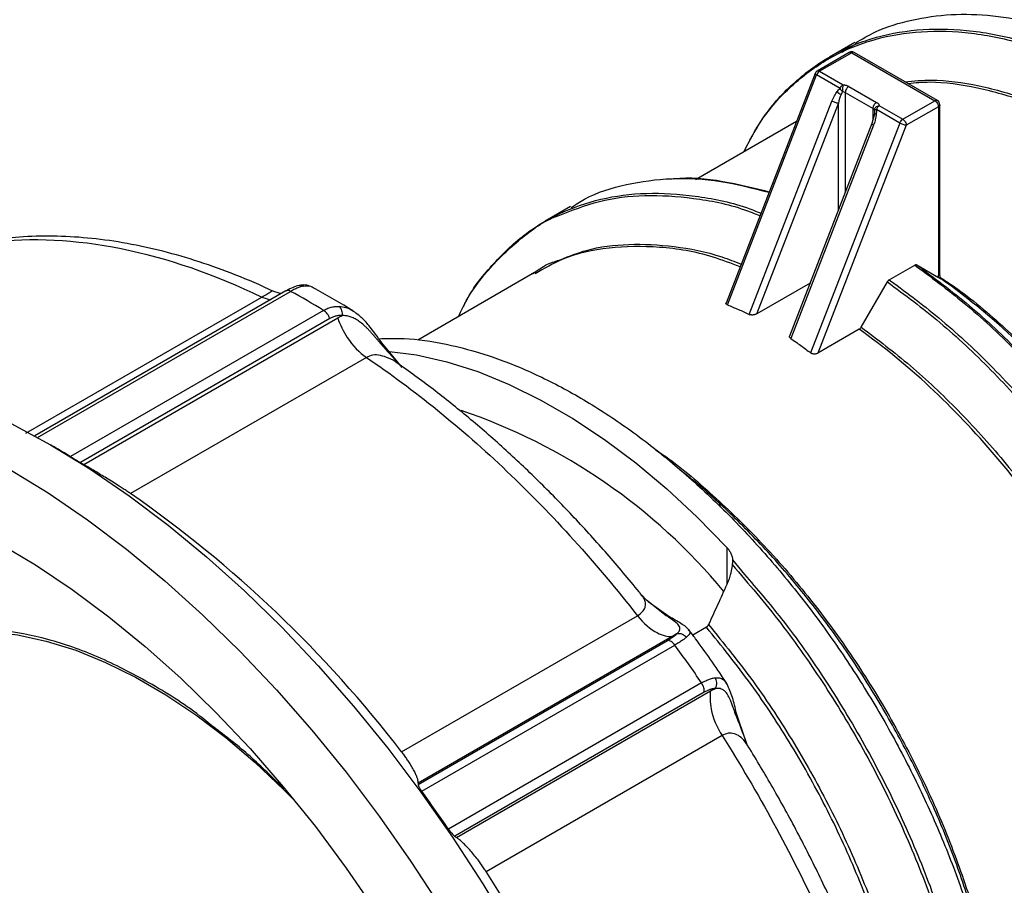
# Model space of a CAD drawing. Header units: inches. Extents: x 0 to 33, y 0 to 25.5.
# Tile 17 of 20: x 26.9 to 28.9, y 22 to 23.7. Entities that reach past the tile are written whole.
import ezdxf

# ---------------------------------------------------------------- set-up
doc = ezdxf.new("R2010")
doc.units = ezdxf.units.IN
doc.header["$LTSCALE"] = 3
doc.header["$MEASUREMENT"] = 0

msp = doc.modelspace()

# ---------------------------------------------------------------- linework, layer by layer
for p, q in [((28.5631, 23.6546), (28.5121, 23.6251)), ((28.5517, 23.6343), (28.4874, 23.5971)), ((28.5567, 23.6338), (28.4923, 23.5967)), ((28.5567, 23.6338), (28.7237, 23.5374)), ((28.7286, 23.5379), (28.5616, 23.6343)), ((28.4831, 23.5922), (28.3045, 23.1317)), ((28.4923, 23.5967), (28.5394, 23.5695)), ((28.3073, 23.128), (28.4863, 23.5892)), ((28.5334, 23.562), (28.4863, 23.5892)), ((28.5439, 23.5542), (28.5996, 23.522)), ((28.5439, 23.5542), (28.5439, 23.3538)), ((28.5509, 23.5662), (28.6066, 23.5341)), ((28.351, 23.1088), (28.517, 23.5368)), ((28.3662, 23.1099), (28.53, 23.5322)), ((28.53, 23.3179), (28.53, 23.5322)), ((28.6593, 23.5002), (28.7237, 23.5374)), ((28.5996, 23.5005), (28.5996, 23.522)), ((28.6024, 23.5187), (28.6024, 23.5155)), ((28.6024, 23.5155), (28.6024, 23.5112)), ((28.6025, 23.5154), (28.6024, 23.5111)), ((28.6533, 23.4927), (28.6062, 23.5199)), ((28.6122, 23.5274), (28.6593, 23.5002)), ((28.7307, 23.5253), (28.6663, 23.4882)), ((28.7307, 23.5253), (28.7307, 23.1874)), ((28.7335, 23.1914), (28.7335, 23.5294)), ((28.4458, 23.4959), (28.243, 23.3789)), ((28.6533, 23.4927), (28.4743, 23.0315)), ((28.6023, 23.5112), (28.5974, 23.4916)), ((28.5974, 23.4916), (28.4321, 23.0655)), ((28.6006, 23.4886), (28.4345, 23.0606)), ((28.6663, 23.4882), (28.4889, 23.031)), ((27.9924, 23.3252), (27.9414, 23.2957)), ((28.6322, 23.1784), (28.6833, 23.2079)), ((28.6833, 23.2079), (28.687, 23.205)), ((28.6872, 23.2083), (28.7309, 23.1827)), ((27.9204, 23.1927), (27.6858, 23.0572)), ((28.6322, 23.1784), (28.6347, 23.1765)), ((27.4713, 23.1647), (27.4573, 23.1658)), ((28.4733, 23.1717), (28.3662, 23.1099)), ((28.5758, 23.0831), (28.6283, 23.1742)), ((26.8998, 22.8705), (27.3731, 23.1437)), ((27.4214, 23.1559), (26.9174, 22.865)), ((26.9228, 22.8618), (27.4309, 23.1551)), ((27.3731, 23.1437), (27.3905, 23.138)), ((27.3934, 23.1561), (27.3934, 23.1562)), ((27.4971, 23.1169), (26.9891, 22.8236)), ((27.5094, 23.1005), (27.009, 22.8116)), ((27.0158, 22.8076), (27.5255, 23.1018)), ((28.5719, 23.0789), (28.4889, 23.031)), ((27.6474, 23.0104), (27.6106, 23.0512)), ((27.6549, 23.002), (27.6137, 23.0517)), ((27.5828, 23.0226), (27.1095, 22.7494)), ((26.9561, 22.843), (26.9492, 22.8471)), ((27.009, 22.8116), (27.0158, 22.8076)), ((28.2988, 22.7228), (28.2656, 22.7538)), ((28.3061, 22.6414), (28.3061, 22.5667)), ((28.3176, 22.6162), (28.3418, 22.5871)), ((28.1448, 22.5357), (28.1353, 22.5456)), ((28.1847, 22.5044), (28.1448, 22.5356)), ((28.1899, 22.5028), (28.1485, 22.5325)), ((27.6536, 22.2312), (28.1269, 22.5044)), ((28.2288, 22.4761), (28.2295, 22.4752)), ((28.2653, 22.4814), (28.2379, 22.4656)), ((27.6869, 22.1659), (28.1873, 22.4548)), ((28.1967, 22.4626), (27.687, 22.1683)), ((27.6939, 22.1522), (28.2019, 22.4455)), ((28.2555, 22.3696), (27.7475, 22.0763)), ((28.3047, 22.3687), (28.3057, 22.3673)), ((28.2607, 22.3508), (27.7603, 22.0619)), ((27.764, 22.0593), (28.2736, 22.3535)), ((28.3452, 22.2504), (28.3245, 22.3123)), ((28.2965, 22.2641), (27.8232, 21.9909)), ((28.3488, 22.2431), (28.3475, 22.2435)), ((27.687, 22.1683), (27.6869, 22.1659)), ((27.7603, 22.0619), (27.764, 22.0593))]:
    msp.add_line(p, q)
at = {"flags": 128}
for points in [[(27.6241, 23.0352), (27.6835, 23.0274), (27.7445, 23.0137), (27.8066, 22.994), (27.8697, 22.9684), (27.9332, 22.9371), (27.997, 22.9003), (28.0605, 22.8582), (28.1235, 22.811), (28.1857, 22.7589), (28.2467, 22.7023), (28.3061, 22.6414)], [(26.87, 22.89), (26.949, 22.8472), (27.028, 22.7988), (27.1067, 22.7451), (27.1848, 22.6863), (27.2621, 22.6225), (27.3382, 22.5541), (27.4129, 22.4812), (27.486, 22.4041), (27.557, 22.3231), (27.6259, 22.2385), (27.6922, 22.1506), (27.7559, 22.0598), (27.8166, 21.9663), (27.8742, 21.8705)], [(26.8655, 22.799), (26.9445, 22.7506), (27.0232, 22.6969), (27.1013, 22.6381), (27.1786, 22.5743), (27.2547, 22.5058), (27.3294, 22.4329), (27.4025, 22.3559), (27.4735, 22.2749), (27.5424, 22.1903), (27.6087, 22.1024), (27.6724, 22.0116), (27.7331, 21.9181), (27.7907, 21.8223), (27.8448, 21.7246), (27.8954, 21.6253), (27.9423, 21.5247), (27.9852, 21.4233), (28.024, 21.3214), (28.0586, 21.2194), (28.0889, 21.1176), (28.1146, 21.0164), (28.1359, 20.9163)], [(26.8443, 22.6503), (26.9186, 22.6062), (26.9926, 22.5568), (27.0662, 22.5023), (27.139, 22.4429), (27.2107, 22.3788), (27.2809, 22.3103), (27.3495, 22.2377), (27.4161, 22.1612), (27.4805, 22.0812), (27.5425, 21.998), (27.6017, 21.912), (27.6579, 21.8234), (27.7109, 21.7327), (27.7605, 21.6401), (27.8065, 21.5462), (27.8487, 21.4512), (27.8869, 21.3555), (27.9209, 21.2596), (27.9508, 21.1638), (27.9762, 21.0685), (27.9972, 20.9741)], [(26.5878, 22.4211), (26.6235, 22.4392), (26.6704, 22.4564), (26.72, 22.4677), (26.7722, 22.4731), (26.8266, 22.4724), (26.8828, 22.4659), (26.9406, 22.4533), (26.9996, 22.435), (27.0595, 22.4108), (27.1199, 22.3811), (27.1805, 22.3459), (27.2408, 22.3055), (27.3006, 22.2601), (27.3596, 22.21), (27.4173, 22.1554), (27.4398, 22.1326)]]:
    msp.add_lwpolyline(points, dxfattribs=at)
for centre, radius, start, end in [((28.5567, 23.6258), 0.00984, 60.1738, 120.0055), ((28.4923, 23.5886), 0.00984, 120.0055, 158.7155), ((28.7237, 23.5294), 0.00984, 359.9639, 60.1738), ((27.3989, 21.8091), 1.1685, 39.5498, 71.34), ((26.0717, 21.3117), 1.7684, 58.7514, 59.9908), ((25.7225, 20.7485), 2.4346, 37.5163, 55.2713), ((25.1807, 20.3209), 3.1096, 34.3689, 36.0813), ((25.3257, 20.3963), 2.9632, 16.9928, 32.5571)]:
    msp.add_arc(centre, radius, start, end)
for points, knots in [([(28.564, 23.6531), (28.5773, 23.661), (28.6124, 23.6817), (28.6768, 23.7011), (28.7553, 23.7124), (28.839, 23.7101), (28.9265, 23.695), (29.0168, 23.6671), (29.1088, 23.6266), (29.2015, 23.5742), (29.2937, 23.5103), (29.3844, 23.4358), (29.4725, 23.3516), (29.5569, 23.2586), (29.6366, 23.158), (29.7107, 23.0509), (29.7784, 22.9387), (29.8387, 22.8226), (29.891, 22.704), (29.9346, 22.5844), (29.9692, 22.4651), (29.994, 22.3477), (30.0096, 22.2331), (30.0116, 22.1607), (30.0126, 22.1245)], [0, 0, 0, 0, 0.028439, 0.074703, 0.120968, 0.167233, 0.213498, 0.259763, 0.306028, 0.352292, 0.398557, 0.444822, 0.491087, 0.537352, 0.583617, 0.629881, 0.676146, 0.722411, 0.768676, 0.814941, 0.861206, 0.90747, 0.953735, 1, 1, 1, 1]), ([(28.34, 23.4349), (28.351, 23.4558), (28.3775, 23.5066), (28.4345, 23.5693), (28.5074, 23.6239), (28.5911, 23.6602), (28.6835, 23.6782), (28.7832, 23.6774), (28.8885, 23.6579), (28.9975, 23.62), (29.1085, 23.5643), (29.2194, 23.4919), (29.3284, 23.4039), (29.4337, 23.3019), (29.5334, 23.1875), (29.6258, 23.0628), (29.7094, 22.93), (29.7827, 22.7911), (29.8445, 22.6487), (29.8937, 22.5052), (29.9292, 22.3631), (29.9517, 22.2242), (29.9545, 22.1372), (29.9559, 22.0937)], [0, 0, 0, 0, 0.034084, 0.08238, 0.130675, 0.178971, 0.227267, 0.275563, 0.323859, 0.372154, 0.42045, 0.468746, 0.517042, 0.565338, 0.613634, 0.661929, 0.710225, 0.758521, 0.806817, 0.855113, 0.903408, 0.951704, 1, 1, 1, 1]), ([(28.3403, 23.4351), (28.352, 23.4574), (28.3793, 23.5095), (28.4371, 23.5735), (28.5102, 23.6282), (28.5941, 23.6645), (28.6866, 23.6825), (28.7865, 23.6818), (28.892, 23.6622), (29.0013, 23.6242), (29.1124, 23.5685), (29.2236, 23.4959), (29.3328, 23.4078), (29.4383, 23.3055), (29.5382, 23.191), (29.6308, 23.066), (29.7145, 22.9329), (29.788, 22.7938), (29.8498, 22.6511), (29.8992, 22.5073), (29.9347, 22.365), (29.9573, 22.2258), (29.9601, 22.1386), (29.9615, 22.095)], [0, 0, 0, 0, 0.036074, 0.08427, 0.132467, 0.180663, 0.228859, 0.277056, 0.325252, 0.373448, 0.421645, 0.469841, 0.518037, 0.566233, 0.61443, 0.662626, 0.710822, 0.759019, 0.807215, 0.855411, 0.903607, 0.951804, 1, 1, 1, 1]), ([(28.5374, 23.6344), (28.5394, 23.6361), (28.5461, 23.6419), (28.5541, 23.6457), (28.5596, 23.6483)], [0, 0, 0, 0, 0.3011367, 1, 1, 1, 1]), ([(28.5517, 23.6343), (28.5521, 23.6345), (28.5528, 23.6348), (28.5541, 23.6348), (28.5553, 23.6345), (28.5563, 23.634), (28.5567, 23.6338)], [0, 0, 0, 0, 0.2740703, 0.4999497, 0.7734947, 1, 1, 1, 1]), ([(28.4863, 23.5892), (28.4854, 23.5897), (28.4838, 23.5907), (28.4829, 23.5917), (28.4832, 23.592), (28.4833, 23.5921)], [0, 0, 0, 0, 0.418393, 0.836785, 1, 1, 1, 1]), ([(28.4874, 23.5971), (28.4874, 23.5971), (28.4879, 23.5977), (28.4896, 23.5978), (28.4914, 23.597), (28.4923, 23.5967)], [0, 0, 0, 0, 0.0008398, 0.5004199, 1, 1, 1, 1]), ([(28.6635, 23.5755), (28.681, 23.5771), (28.7282, 23.5816), (28.8119, 23.5696), (28.9116, 23.5416), (29.0141, 23.4962), (29.1172, 23.4353), (29.2193, 23.3596), (29.3186, 23.2703), (29.4136, 23.1691), (29.5026, 23.0576), (29.5841, 22.9376), (29.6568, 22.8111), (29.7194, 22.6804), (29.771, 22.5475), (29.8104, 22.4147), (29.8381, 22.2839), (29.8454, 22.2008), (29.8491, 22.1593)], [0, 0, 0, 0, 0.037959, 0.102095, 0.166231, 0.230367, 0.294503, 0.358639, 0.422775, 0.486911, 0.551047, 0.615183, 0.67932, 0.743456, 0.807592, 0.871728, 0.935864, 1, 1, 1, 1]), ([(29.8436, 22.1578), (29.8399, 22.1992), (29.8325, 22.2821), (29.8049, 22.4128), (29.7656, 22.5452), (29.7141, 22.6778), (29.6516, 22.8083), (29.5791, 22.9345), (29.4977, 23.0543), (29.4089, 23.1656), (29.3142, 23.2666), (29.215, 23.3556), (29.1131, 23.4312), (29.0102, 23.492), (28.908, 23.5373), (28.8084, 23.5651), (28.7283, 23.577), (28.6843, 23.573), (28.67, 23.5717)], [0, 0, 0, 0, 0.064582, 0.129164, 0.193746, 0.258328, 0.32291, 0.387491, 0.452073, 0.516655, 0.581237, 0.645819, 0.710401, 0.774983, 0.839565, 0.904147, 0.968729, 1, 1, 1, 1]), ([(28.517, 23.5368), (28.5178, 23.5386), (28.5193, 23.5422), (28.5218, 23.5473), (28.5246, 23.5519), (28.5266, 23.5546), (28.5276, 23.556)], [0, 0, 0, 0, 0.264586, 0.518275, 0.762776, 1, 1, 1, 1]), ([(28.5276, 23.556), (28.5286, 23.5571), (28.5303, 23.5593), (28.5324, 23.5611), (28.5334, 23.562)], [0, 0, 0, 0, 0.521413, 1, 1, 1, 1]), ([(28.5334, 23.562), (28.5337, 23.5614), (28.5342, 23.5602), (28.5354, 23.5587), (28.5367, 23.5571), (28.5377, 23.5562), (28.5382, 23.5558)], [0, 0, 0, 0, 0.255613, 0.500022, 0.732496, 1, 1, 1, 1]), ([(28.5394, 23.5695), (28.5391, 23.568), (28.5388, 23.5656), (28.5383, 23.5606), (28.5382, 23.5579), (28.5382, 23.5558)], [0, 0, 0, 0, 0.5, 0.5, 1, 1, 1, 1]), ([(28.5394, 23.5695), (28.5403, 23.5694), (28.542, 23.5692), (28.5445, 23.5687), (28.5468, 23.5681), (28.549, 23.5673), (28.5503, 23.5666), (28.5509, 23.5662)], [0, 0, 0, 0, 0.203639, 0.401829, 0.598171, 0.796361, 1, 1, 1, 1]), ([(28.5509, 23.5662), (28.5491, 23.5652), (28.5473, 23.5633), (28.5447, 23.5588), (28.5439, 23.5563), (28.5439, 23.5542)], [0, 0, 0, 0, 0.5, 0.5, 1, 1, 1, 1]), ([(28.53, 23.5322), (28.5284, 23.5324), (28.5261, 23.5329), (28.5213, 23.5346), (28.5189, 23.5357), (28.517, 23.5368)], [0, 0, 0, 0, 0.5, 0.5, 1, 1, 1, 1]), ([(28.5996, 23.522), (28.5996, 23.5241), (28.6004, 23.5266), (28.6029, 23.5311), (28.6048, 23.533), (28.6066, 23.5341)], [0, 0, 0, 0, 0.5, 0.5, 1, 1, 1, 1]), ([(28.6066, 23.5341), (28.6072, 23.5337), (28.6084, 23.533), (28.6098, 23.5317), (28.611, 23.5304), (28.6118, 23.5289), (28.6121, 23.5279), (28.6122, 23.5274)], [0, 0, 0, 0, 0.203639, 0.401829, 0.598171, 0.796361, 1, 1, 1, 1]), ([(28.7237, 23.5374), (28.7246, 23.5378), (28.7265, 23.5387), (28.7279, 23.5381), (28.7286, 23.5379)], [0, 0, 0, 0, 0.50355, 1, 1, 1, 1]), ([(28.7237, 23.5374), (28.7241, 23.5371), (28.725, 23.5366), (28.7268, 23.5349), (28.7288, 23.5323), (28.7301, 23.5292), (28.7306, 23.5269), (28.7306, 23.5258), (28.7307, 23.5253)], [0, 0, 0, 0, 0.11347, 0.250601, 0.500006, 0.749411, 0.892002, 1, 1, 1, 1]), ([(28.6024, 23.5187), (28.6024, 23.5208), (28.6035, 23.523), (28.6071, 23.5262), (28.6096, 23.5272), (28.6122, 23.5274)], [0, 0, 0, 0, 0.5, 0.5, 1, 1, 1, 1]), ([(28.6024, 23.5187), (28.6025, 23.5188), (28.6026, 23.5189), (28.603, 23.5191), (28.6037, 23.5194), (28.6047, 23.5196), (28.6057, 23.5198), (28.6062, 23.5199)], [0, 0, 0, 0, 0.183353, 0.347616, 0.500223, 0.744379, 1, 1, 1, 1]), ([(28.6062, 23.5199), (28.6062, 23.519), (28.6064, 23.517), (28.6063, 23.5139), (28.6061, 23.5118), (28.606, 23.5107)], [0, 0, 0, 0, 0.314654, 0.647338, 1, 1, 1, 1]), ([(28.7335, 23.5294), (28.7334, 23.5286), (28.7331, 23.5271), (28.7315, 23.5259), (28.7307, 23.5253)], [0, 0, 0, 0, 0.498782, 1, 1, 1, 1]), ([(28.606, 23.5107), (28.6059, 23.5093), (28.6055, 23.5064), (28.6047, 23.502), (28.6036, 23.4975), (28.6022, 23.493), (28.6011, 23.4901), (28.6006, 23.4886)], [0, 0, 0, 0, 0.189266, 0.382932, 0.582005, 0.787413, 1, 1, 1, 1]), ([(28.6663, 23.4882), (28.6647, 23.4883), (28.6624, 23.4889), (28.6576, 23.4906), (28.6551, 23.4917), (28.6533, 23.4927)], [0, 0, 0, 0, 0.5, 0.5, 1, 1, 1, 1]), ([(28.6593, 23.5002), (28.6611, 23.4992), (28.6629, 23.4973), (28.6655, 23.4928), (28.6663, 23.4903), (28.6663, 23.4882)], [0, 0, 0, 0, 0.5, 0.5, 1, 1, 1, 1]), ([(28.6006, 23.4886), (28.5997, 23.4891), (28.5981, 23.4901), (28.5972, 23.4911), (28.5975, 23.4914), (28.5976, 23.4915)], [0, 0, 0, 0, 0.4183926, 0.8367851, 1, 1, 1, 1]), ([(27.9936, 23.3232), (28.0025, 23.3291), (28.036, 23.3509), (28.1037, 23.3715), (28.195, 23.384), (28.2911, 23.3793), (28.3581, 23.3621), (28.3906, 23.3538)], [0, 0, 0, 0, 0.084971, 0.31709, 0.549208, 0.781327, 1, 1, 1, 1]), ([(28.1984, 23.381), (28.1991, 23.3811), (28.2303, 23.3852), (28.2946, 23.3787), (28.36, 23.3625), (28.391, 23.3549)], [0, 0, 0, 0, 0.012896, 0.530895, 1, 1, 1, 1]), ([(27.7776, 23.1242), (27.7778, 23.1245), (27.7915, 23.1553), (27.83, 23.204), (27.8932, 23.2675), (27.9683, 23.3134), (28.0522, 23.3426), (28.1439, 23.3548), (28.2422, 23.3481), (28.3197, 23.3335), (28.3647, 23.3158), (28.3744, 23.312)], [0, 0, 0, 0, 0.001524, 0.1388016, 0.2760792, 0.4133568, 0.5506343, 0.6879119, 0.8251895, 0.9624671, 1, 1, 1, 1]), ([(27.9675, 23.3065), (27.9946, 23.3173), (28.0489, 23.339), (28.1407, 23.3502), (28.2386, 23.3438), (28.3167, 23.329), (28.3622, 23.3111), (28.3725, 23.3071)], [0, 0, 0, 0, 0.231654, 0.465119, 0.698585, 0.932051, 1, 1, 1, 1]), ([(27.7682, 23.1048), (27.7706, 23.1103), (27.7863, 23.1464), (27.8269, 23.2004), (27.8912, 23.2619), (27.9392, 23.2966), (27.9673, 23.3064), (27.9675, 23.3065)], [0, 0, 0, 0, 0.056448, 0.370154, 0.683859, 0.997565, 1, 1, 1, 1]), ([(26.829, 23.2536), (26.9113, 23.2637), (26.9993, 23.2594), (27.1823, 23.2224), (27.2772, 23.1897), (27.3731, 23.1437)], [0, 0, 0, 0, 0.5, 0.5, 1, 1, 1, 1]), ([(27.3935, 23.1564), (27.3877, 23.1591), (27.3573, 23.1734), (27.3024, 23.1956), (27.2291, 23.221), (27.1564, 23.2407), (27.0848, 23.255), (27.0143, 23.2637), (26.9455, 23.2667), (26.8915, 23.2649), (26.8608, 23.2615), (26.852, 23.2605)], [0, 0, 0, 0, 0.030752, 0.162499, 0.294226, 0.425784, 0.557054, 0.6879, 0.818176, 0.947748, 1, 1, 1, 1]), ([(28.3326, 23.2044), (28.3147, 23.2113), (28.2592, 23.2325), (28.1702, 23.2462), (28.0687, 23.245), (27.9846, 23.2268), (27.9397, 23.2008), (27.9217, 23.1904)], [0, 0, 0, 0, 0.115468, 0.356477, 0.597487, 0.838497, 1, 1, 1, 1]), ([(27.9735, 23.219), (27.9902, 23.2257), (28.0323, 23.2426), (28.1086, 23.2517), (28.1999, 23.247), (28.276, 23.2327), (28.3219, 23.2148), (28.3348, 23.2098)], [0, 0, 0, 0, 0.16137, 0.408712, 0.656054, 0.903396, 1, 1, 1, 1]), ([(27.9165, 23.1904), (27.9261, 23.1973), (27.9435, 23.2098), (27.9643, 23.2162), (27.9735, 23.219)], [0, 0, 0, 0, 0.55461, 1, 1, 1, 1]), ([(28.6833, 23.2079), (28.6836, 23.2081), (28.6844, 23.2085), (28.6854, 23.2087), (28.6864, 23.2087), (28.6869, 23.2084), (28.6872, 23.2083)], [0, 0, 0, 0, 0.254838, 0.499607, 0.744578, 1, 1, 1, 1]), ([(28.687, 23.205), (28.7212, 23.1796), (28.7908, 23.1277), (28.8924, 23.0322), (28.9905, 22.9249), (29.0823, 22.807), (29.1662, 22.6808), (29.241, 22.5483), (29.3054, 22.4117), (29.3585, 22.273), (29.3993, 22.1344), (29.4272, 21.9983), (29.4419, 21.8668), (29.4429, 21.742), (29.4304, 21.6258), (29.4045, 21.5202), (29.3657, 21.4267), (29.3143, 21.3474), (29.2568, 21.2858), (29.212, 21.2586), (29.1923, 21.2466)], [0, 0, 0, 0, 0.054353, 0.110676, 0.166999, 0.223322, 0.279645, 0.335968, 0.392291, 0.448614, 0.504937, 0.56126, 0.617583, 0.673906, 0.730229, 0.786552, 0.842876, 0.899199, 0.955522, 1, 1, 1, 1]), ([(28.6872, 23.2083), (28.7226, 23.1819), (28.7933, 23.1293), (28.8959, 23.0329), (28.9938, 22.9258), (29.0854, 22.8081), (29.1692, 22.6822), (29.2438, 22.5499), (29.3081, 22.4135), (29.361, 22.2751), (29.4017, 22.1369), (29.4296, 22.001), (29.4442, 21.8698), (29.4452, 21.7453), (29.4329, 21.629), (29.406, 21.5249), (29.3823, 21.4581), (29.3645, 21.4305), (29.3637, 21.4293)], [0, 0, 0, 0, 0.066464, 0.132928, 0.199392, 0.265856, 0.33232, 0.398784, 0.465248, 0.531712, 0.598176, 0.66464, 0.731104, 0.797568, 0.864032, 0.930496, 0.99696, 1, 1, 1, 1]), ([(28.6322, 23.1784), (28.6318, 23.1782), (28.6311, 23.1777), (28.6301, 23.1768), (28.6291, 23.1756), (28.6285, 23.1747), (28.6283, 23.1742)], [0, 0, 0, 0, 0.2399073, 0.4864832, 0.7398195, 1, 1, 1, 1]), ([(28.6347, 23.1765), (28.6693, 23.1507), (28.7393, 23.0986), (28.8413, 23.0028), (28.9395, 22.8954), (29.0312, 22.7775), (29.1151, 22.6513), (29.1899, 22.5189), (29.2544, 22.3822), (29.3074, 22.2435), (29.3482, 22.105), (29.3762, 21.9689), (29.3908, 21.8373), (29.3919, 21.7125), (29.3793, 21.5963), (29.3534, 21.4907), (29.3146, 21.3973), (29.2634, 21.3176), (29.2006, 21.2529), (29.1275, 21.2038), (29.0444, 21.1735), (28.9844, 21.1595), (28.951, 21.1606), (28.95, 21.1606)], [0, 0, 0, 0, 0.0488, 0.098779, 0.148758, 0.198736, 0.248715, 0.298694, 0.348672, 0.398651, 0.44863, 0.498608, 0.548587, 0.598566, 0.648544, 0.698523, 0.748502, 0.79848, 0.848459, 0.898438, 0.948417, 0.998395, 1, 1, 1, 1]), ([(28.7309, 23.1827), (28.7308, 23.1835), (28.7307, 23.185), (28.7307, 23.1866), (28.7307, 23.1874)], [0, 0, 0, 0, 0.500855, 1, 1, 1, 1]), ([(28.736, 23.1802), (28.7359, 23.1802), (28.7358, 23.1802), (28.7353, 23.1804), (28.7344, 23.1808), (28.733, 23.1815), (28.7316, 23.1823), (28.7309, 23.1827)], [0, 0, 0, 0, 0.1496207, 0.3119455, 0.4887442, 0.7507757, 1, 1, 1, 1]), ([(28.7368, 23.1785), (28.7359, 23.1803), (28.734, 23.1838), (28.7337, 23.1888), (28.7335, 23.1914)], [0, 0, 0, 0, 0.496239, 1, 1, 1, 1]), ([(28.735, 23.1827), (28.7422, 23.1781), (28.784, 23.1513), (28.8589, 23.0878), (28.9576, 22.9933), (29.0509, 22.886), (29.1374, 22.7694), (29.2157, 22.6449), (29.2843, 22.5149), (29.3421, 22.3816), (29.3882, 22.2472), (29.4215, 22.1142), (29.4425, 21.9842), (29.4452, 21.9027), (29.4465, 21.862)], [0, 0, 0, 0, 0.018639, 0.107853, 0.197068, 0.286283, 0.375497, 0.464712, 0.553927, 0.643141, 0.732356, 0.821571, 0.910785, 1, 1, 1, 1]), ([(29.4442, 21.8588), (29.4442, 21.9147), (29.4397, 21.9731), (29.4221, 22.0932), (29.409, 22.1549), (29.3744, 22.2793), (29.353, 22.342), (29.3025, 22.4666), (29.2735, 22.5284), (29.2089, 22.6489), (29.1733, 22.7077), (29.0967, 22.8203), (29.0556, 22.8741), (28.9695, 22.9749), (28.9244, 23.0219), (28.8317, 23.1076), (28.7841, 23.1463), (28.736, 23.1802)], [0, 0, 0, 0, 0.125, 0.125, 0.25, 0.25, 0.375, 0.375, 0.5, 0.5, 0.625, 0.625, 0.75, 0.75, 0.875, 0.875, 1, 1, 1, 1]), ([(27.4121, 23.1505), (27.4119, 23.1505), (27.4078, 23.151), (27.4007, 23.1537), (27.3938, 23.1564)], [0, 0, 0, 0, 0.025548, 1, 1, 1, 1]), ([(27.4309, 23.1551), (27.4296, 23.1557), (27.427, 23.1568), (27.4237, 23.157), (27.4221, 23.1561), (27.4214, 23.1557)], [0, 0, 0, 0, 0.364793, 0.729586, 1, 1, 1, 1]), ([(27.4477, 23.1669), (27.4439, 23.1658), (27.4363, 23.1638), (27.427, 23.1588), (27.4224, 23.1563)], [0, 0, 0, 0, 0.5029461, 1, 1, 1, 1]), ([(27.4573, 23.1658), (27.4562, 23.1656), (27.4541, 23.1652), (27.4505, 23.1642), (27.4469, 23.1629), (27.4431, 23.1613), (27.4391, 23.1595), (27.435, 23.1575), (27.4323, 23.1559), (27.4309, 23.1551)], [0, 0, 0, 0, 0.145264, 0.289596, 0.433072, 0.575769, 0.717768, 0.859151, 1, 1, 1, 1]), ([(27.4713, 23.1647), (27.4679, 23.1661), (27.4613, 23.1688), (27.4522, 23.1675), (27.4477, 23.1669)], [0, 0, 0, 0, 0.5094831, 1, 1, 1, 1]), ([(27.4477, 23.1669), (27.4493, 23.1671), (27.4526, 23.1675), (27.4557, 23.1664), (27.4573, 23.1658)], [0, 0, 0, 0, 0.494392, 1, 1, 1, 1]), ([(27.556, 23.1158), (27.5312, 23.1308), (27.503, 23.148), (27.4747, 23.1628), (27.4712, 23.1646)], [0, 0, 0, 0, 0.878637, 1, 1, 1, 1]), ([(28.6283, 23.1742), (28.6636, 23.1479), (28.7344, 23.0953), (28.837, 22.9989), (28.9349, 22.8917), (29.0265, 22.7741), (29.1102, 22.6481), (29.1848, 22.5159), (29.2491, 22.3795), (29.3021, 22.2411), (29.3428, 22.1028), (29.3707, 21.967), (29.3852, 21.8358), (29.3863, 21.7112), (29.3738, 21.5952), (29.3479, 21.4899), (29.3092, 21.3965), (29.2578, 21.3174), (29.2011, 21.2565), (29.1573, 21.2299), (29.1383, 21.2183)], [0, 0, 0, 0, 0.056309, 0.112619, 0.168928, 0.225237, 0.281546, 0.337856, 0.394165, 0.450474, 0.506783, 0.563093, 0.619402, 0.675711, 0.73202, 0.78833, 0.844639, 0.900948, 0.957257, 1, 1, 1, 1]), ([(27.3731, 23.1437), (27.3767, 23.1458), (27.3843, 23.1502), (27.3909, 23.1542), (27.3939, 23.1561), (27.3935, 23.1561), (27.3934, 23.1561)], [0, 0, 0, 0, 0.273958, 0.56721, 0.885542, 1, 1, 1, 1]), ([(27.4971, 23.1169), (27.4985, 23.1176), (27.5014, 23.1192), (27.5057, 23.1211), (27.5101, 23.1226), (27.5146, 23.1238), (27.5192, 23.1245), (27.5237, 23.1249), (27.5268, 23.1249), (27.5283, 23.1248)], [0, 0, 0, 0, 0.140849, 0.282232, 0.424231, 0.566928, 0.710404, 0.854736, 1, 1, 1, 1]), ([(27.5094, 23.1005), (27.5083, 23.1038), (27.5065, 23.1072), (27.5022, 23.1129), (27.4997, 23.1153), (27.4971, 23.1169)], [0, 0, 0, 0, 0.5, 0.5, 1, 1, 1, 1]), ([(27.5348, 23.1066), (27.535, 23.1098), (27.5342, 23.1174), (27.5307, 23.123), (27.5283, 23.1248)], [0, 0, 0, 0, 0.428571, 1, 1, 1, 1]), ([(27.5283, 23.1248), (27.5371, 23.124), (27.5467, 23.1231), (27.5551, 23.1161), (27.5558, 23.1154)], [0, 0, 0, 0, 0.910609, 1, 1, 1, 1]), ([(28.3073, 23.128), (28.3068, 23.1282), (28.3059, 23.1286), (28.3049, 23.1295), (28.3045, 23.1305), (28.3043, 23.1314), (28.3047, 23.132), (28.3048, 23.1322)], [0, 0, 0, 0, 0.2160652, 0.4316153, 0.6452163, 0.86284, 1, 1, 1, 1]), ([(28.3073, 23.128), (28.311, 23.1265), (28.3183, 23.1235), (28.3293, 23.1188), (28.3402, 23.1139), (28.3474, 23.1105), (28.351, 23.1088)], [0, 0, 0, 0, 0.250159, 0.500173, 0.750101, 1, 1, 1, 1]), ([(27.5348, 23.1066), (27.5337, 23.1066), (27.5316, 23.1067), (27.5283, 23.1066), (27.5251, 23.1062), (27.5208, 23.1053), (27.5154, 23.1037), (27.5114, 23.1016), (27.5094, 23.1005)], [0, 0, 0, 0, 0.124543, 0.249146, 0.374229, 0.500207, 0.750868, 1, 1, 1, 1]), ([(27.5255, 23.1018), (27.527, 23.1027), (27.5301, 23.1044), (27.5332, 23.1058), (27.5348, 23.1066)], [0, 0, 0, 0, 0.4977616, 1, 1, 1, 1]), ([(27.5255, 23.1018), (27.5299, 23.0883), (27.5453, 23.0567), (27.5689, 23.032), (27.5828, 23.0226)], [0, 0, 0, 0, 0.428571, 1, 1, 1, 1]), ([(27.6106, 23.0512), (27.6093, 23.0528), (27.6067, 23.0559), (27.6026, 23.0608), (27.5981, 23.066), (27.5936, 23.0711), (27.5891, 23.0761), (27.5846, 23.0808), (27.5801, 23.0852), (27.5742, 23.0904), (27.5671, 23.0959), (27.5586, 23.1009), (27.5504, 23.1043), (27.5424, 23.1063), (27.5373, 23.1065), (27.5348, 23.1066)], [0, 0, 0, 0, 0.055436, 0.114937, 0.178587, 0.246515, 0.308192, 0.370187, 0.432295, 0.493921, 0.605773, 0.712282, 0.813532, 0.909474, 1, 1, 1, 1]), ([(27.6138, 23.0517), (27.6054, 23.0636), (27.5925, 23.0818), (27.5726, 23.104), (27.5609, 23.1121), (27.5549, 23.1163)], [0, 0, 0, 0, 0.474479, 0.730183, 1, 1, 1, 1]), ([(28.3662, 23.1099), (28.3656, 23.1096), (28.3646, 23.109), (28.3627, 23.1084), (28.3608, 23.1079), (28.3587, 23.1076), (28.3566, 23.1076), (28.3545, 23.1077), (28.3526, 23.1081), (28.3515, 23.1085), (28.351, 23.1088)], [0, 0, 0, 0, 0.130378, 0.25526, 0.378221, 0.502996, 0.628768, 0.7517, 0.87693, 1, 1, 1, 1]), ([(28.5719, 23.0789), (28.5723, 23.0792), (28.573, 23.0796), (28.574, 23.0806), (28.575, 23.0818), (28.5756, 23.0826), (28.5758, 23.0831)], [0, 0, 0, 0, 0.254799, 0.499546, 0.744528, 1, 1, 1, 1]), ([(29.2748, 21.7629), (29.2748, 21.8185), (29.2704, 21.8766), (29.253, 21.9961), (29.24, 22.0574), (29.2057, 22.1811), (29.1844, 22.2435), (29.1344, 22.3674), (29.1056, 22.4289), (29.0415, 22.5489), (29.0062, 22.6074), (28.9301, 22.7195), (28.8894, 22.7731), (28.8039, 22.8737), (28.7592, 22.9206), (28.6671, 23.0063), (28.6197, 23.045), (28.5719, 23.0789)], [0, 0, 0, 0, 0.125, 0.125, 0.25, 0.25, 0.375, 0.375, 0.5, 0.5, 0.625, 0.625, 0.75, 0.75, 0.875, 0.875, 1, 1, 1, 1]), ([(28.5758, 23.0831), (28.6089, 23.0582), (28.6751, 23.0084), (28.7709, 22.9176), (28.8623, 22.8168), (28.9476, 22.7062), (29.0257, 22.5881), (29.0951, 22.4641), (29.1549, 22.3363), (29.204, 22.2067), (29.2417, 22.0774), (29.2674, 21.9504), (29.2806, 21.8277), (29.2812, 21.7113), (29.2692, 21.603), (29.2446, 21.5047), (29.2083, 21.4174), (29.1595, 21.3444), (29.1191, 21.2981), (29.0926, 21.281), (29.089, 21.2787)], [0, 0, 0, 0, 0.058288, 0.116575, 0.174863, 0.23315, 0.291438, 0.349725, 0.408013, 0.4663, 0.524588, 0.582875, 0.641163, 0.69945, 0.757738, 0.816025, 0.874313, 0.9326, 0.990888, 1, 1, 1, 1]), ([(27.6076, 23.0601), (27.6245, 23.0606), (27.6679, 23.062), (27.7423, 23.0506), (27.8291, 23.0276), (27.918, 22.9923), (28.0078, 22.9459), (28.0976, 22.8886), (28.1865, 22.8212), (28.2734, 22.7443), (28.3574, 22.6587), (28.4377, 22.5655), (28.5133, 22.4656), (28.5834, 22.3601), (28.6473, 22.2501), (28.7043, 22.1368), (28.7538, 22.0215), (28.7951, 21.9054), (28.828, 21.7897), (28.852, 21.6758), (28.8668, 21.5648), (28.8723, 21.4579), (28.8685, 21.3563), (28.8553, 21.2612), (28.8332, 21.1733), (28.8013, 21.0947), (28.774, 21.0418), (28.755, 21.0186), (28.7522, 21.0151)], [0, 0, 0, 0, 0.025753, 0.066052, 0.10635, 0.146649, 0.186947, 0.227246, 0.267544, 0.307843, 0.348141, 0.38844, 0.428738, 0.469037, 0.509335, 0.549634, 0.589932, 0.630231, 0.670529, 0.710828, 0.751126, 0.791425, 0.831723, 0.872022, 0.912321, 0.952619, 0.992918, 1, 1, 1, 1]), ([(28.4345, 23.0606), (28.4341, 23.0609), (28.4332, 23.0616), (28.4324, 23.0628), (28.432, 23.064), (28.432, 23.0652), (28.4323, 23.0658), (28.4325, 23.0661)], [0, 0, 0, 0, 0.213757, 0.431142, 0.643831, 0.861155, 1, 1, 1, 1]), ([(28.4345, 23.0606), (28.4379, 23.0582), (28.4446, 23.0536), (28.4546, 23.0465), (28.4645, 23.0391), (28.4711, 23.0341), (28.4743, 23.0315)], [0, 0, 0, 0, 0.2498993, 0.4998272, 0.7498415, 1, 1, 1, 1]), ([(27.6106, 23.0512), (27.6115, 23.0515), (27.6131, 23.0522), (27.6135, 23.0518), (27.6137, 23.0517)], [0, 0, 0, 0, 0.51864, 1, 1, 1, 1]), ([(27.645, 23.0108), (27.6449, 23.0109), (27.6397, 23.0157), (27.628, 23.0211), (27.6115, 23.0271), (27.5958, 23.0282), (27.587, 23.0244), (27.5828, 23.0226)], [0, 0, 0, 0, 0.00572, 0.287975, 0.536166, 0.775919, 1, 1, 1, 1]), ([(27.5828, 23.0226), (27.6786, 22.958), (27.7735, 22.8811), (27.9565, 22.7068), (28.0446, 22.6094), (28.1269, 22.5044)], [0, 0, 0, 0, 0.5, 0.5, 1, 1, 1, 1]), ([(28.4889, 23.031), (28.4884, 23.0307), (28.4873, 23.0302), (28.4855, 23.0296), (28.4836, 23.0293), (28.4816, 23.0292), (28.4796, 23.0294), (28.4776, 23.0298), (28.4758, 23.0305), (28.4748, 23.0312), (28.4743, 23.0315)], [0, 0, 0, 0, 0.132732, 0.258134, 0.380147, 0.503035, 0.628302, 0.751405, 0.875528, 1, 1, 1, 1]), ([(28.1347, 22.5463), (28.1331, 22.5483), (28.1108, 22.5764), (28.0663, 22.6287), (28.0004, 22.7017), (27.9327, 22.771), (27.8634, 22.8367), (27.7929, 22.8984), (27.7212, 22.9558), (27.6717, 22.9926), (27.6462, 23.01), (27.645, 23.0108)], [0, 0, 0, 0, 0.010574, 0.150706, 0.290909, 0.431188, 0.571553, 0.712015, 0.85258, 0.993252, 1, 1, 1, 1]), ([(26.9891, 22.8236), (26.9896, 22.8232), (26.9906, 22.8226), (26.9924, 22.8215), (26.9943, 22.8204), (26.9963, 22.8192), (26.9994, 22.8173), (27.0039, 22.8146), (27.0072, 22.8127), (27.009, 22.8116)], [0, 0, 0, 0, 0.086108, 0.174093, 0.264904, 0.359403, 0.458357, 0.704711, 1, 1, 1, 1]), ([(28.163, 22.8372), (28.1677, 22.8341), (28.2067, 22.8087), (28.2788, 22.7468), (28.3769, 22.6523), (28.4696, 22.545), (28.5556, 22.4286), (28.6332, 22.3045), (28.7014, 22.1749), (28.7587, 22.0422), (28.8046, 21.9082), (28.8368, 21.7762), (28.8538, 21.6833), (28.8561, 21.6371), (28.8564, 21.6319)], [0, 0, 0, 0, 0.013306, 0.110722, 0.208138, 0.305554, 0.402971, 0.500387, 0.597803, 0.695219, 0.792635, 0.890051, 0.987467, 1, 1, 1, 1]), ([(27.1095, 22.7494), (27.1084, 22.7502), (27.1061, 22.7517), (27.1025, 22.7541), (27.0987, 22.7566), (27.0949, 22.7591), (27.0908, 22.7617), (27.0841, 22.766), (27.0742, 22.7723), (27.0617, 22.78), (27.0494, 22.7875), (27.0378, 22.7945), (27.0265, 22.8013), (27.0194, 22.8055), (27.0158, 22.8076)], [0, 0, 0, 0, 0.0404213, 0.0808599, 0.1215336, 0.1626563, 0.2044348, 0.2470665, 0.3698147, 0.5004176, 0.6206013, 0.7463262, 0.8710299, 1, 1, 1, 1]), ([(28.8447, 21.7036), (28.8405, 21.73), (28.8308, 21.7921), (28.8048, 21.8931), (28.7689, 22.0045), (28.7243, 22.1156), (28.6721, 22.2251), (28.6127, 22.3318), (28.547, 22.4343), (28.4755, 22.5315), (28.3993, 22.6224), (28.319, 22.705), (28.2563, 22.7632), (28.2203, 22.7904), (28.2127, 22.7961)], [0, 0, 0, 0, 0.066966, 0.157828, 0.248689, 0.339551, 0.430413, 0.521274, 0.612136, 0.702997, 0.793859, 0.88472, 0.975582, 1, 1, 1, 1]), ([(28.291, 22.7331), (28.2914, 22.7299), (28.2919, 22.7263), (28.2929, 22.7227), (28.293, 22.7224)], [0, 0, 0, 0, 0.920758, 1, 1, 1, 1]), ([(28.3061, 22.6414), (28.307, 22.6405), (28.3087, 22.6386), (28.3109, 22.6356), (28.3128, 22.6325), (28.315, 22.6282), (28.317, 22.6227), (28.3174, 22.6183), (28.3176, 22.6162)], [0, 0, 0, 0, 0.12525, 0.249557, 0.373855, 0.499078, 0.75104, 1, 1, 1, 1]), ([(28.317, 22.6068), (28.3167, 22.6046), (28.3162, 22.5999), (28.3149, 22.5931), (28.3129, 22.5851), (28.3102, 22.5762), (28.3075, 22.5699), (28.3061, 22.5667)], [0, 0, 0, 0, 0.165428, 0.332159, 0.500727, 0.753301, 1, 1, 1, 1]), ([(28.3176, 22.6162), (28.3176, 22.6155), (28.3177, 22.6143), (28.3175, 22.6123), (28.3174, 22.6104), (28.3172, 22.6086), (28.3171, 22.6074), (28.317, 22.6068)], [0, 0, 0, 0, 0.229337, 0.443841, 0.643652, 0.828956, 1, 1, 1, 1]), ([(28.317, 22.6068), (28.3499, 22.5683), (28.4158, 22.4913), (28.5053, 22.3632), (28.5861, 22.2285), (28.6563, 22.0884), (28.7148, 21.9455), (28.7607, 21.8021), (28.7932, 21.6606), (28.8118, 21.5233), (28.8162, 21.3924), (28.8059, 21.2707), (28.7843, 21.1648), (28.7598, 21.1065), (28.7488, 21.0802)], [0, 0, 0, 0, 0.084597, 0.169194, 0.253791, 0.338387, 0.422984, 0.507581, 0.592178, 0.676775, 0.761372, 0.845969, 0.930565, 1, 1, 1, 1]), ([(28.3418, 22.5871), (28.3668, 22.558), (28.4249, 22.4903), (28.5075, 22.372), (28.5892, 22.237), (28.6601, 22.0962), (28.7193, 21.9526), (28.7659, 21.8084), (28.7989, 21.6661), (28.818, 21.5279), (28.8227, 21.3962), (28.8127, 21.2735), (28.7897, 21.1613), (28.7628, 21.0975), (28.7495, 21.0659)], [0, 0, 0, 0, 0.064179, 0.149403, 0.234627, 0.319851, 0.405075, 0.490299, 0.575523, 0.660747, 0.745971, 0.831196, 0.91642, 1, 1, 1, 1]), ([(28.3061, 22.5667), (28.2999, 22.5532), (28.2877, 22.5265), (28.2756, 22.4998), (28.2696, 22.4867)], [0, 0, 0, 0, 0.507038, 1, 1, 1, 1]), ([(28.1269, 22.5044), (28.1304, 22.5068), (28.1377, 22.5119), (28.1428, 22.5209), (28.1433, 22.5305), (28.1409, 22.5391), (28.1358, 22.5438), (28.1338, 22.5457)], [0, 0, 0, 0, 0.190784, 0.395807, 0.608421, 0.849808, 1, 1, 1, 1]), ([(28.1269, 22.5044), (28.1388, 22.4892), (28.1635, 22.4678), (28.1875, 22.462), (28.1967, 22.4626)], [0, 0, 0, 0, 0.571429, 1, 1, 1, 1]), ([(28.2055, 22.4678), (28.2061, 22.4684), (28.2075, 22.4697), (28.2091, 22.4716), (28.2105, 22.4734), (28.2114, 22.4753), (28.2123, 22.4779), (28.2121, 22.4813), (28.2099, 22.4851), (28.2057, 22.4894), (28.1999, 22.4939), (28.1923, 22.4992), (28.187, 22.5028), (28.1847, 22.5044)], [0, 0, 0, 0, 0.049285, 0.099537, 0.15076, 0.202959, 0.256146, 0.373581, 0.507472, 0.60102, 0.754514, 0.890743, 1, 1, 1, 1]), ([(28.1899, 22.5027), (28.1893, 22.5032), (28.1879, 22.5044), (28.1859, 22.5044), (28.1847, 22.5044)], [0, 0, 0, 0, 0.39598, 1, 1, 1, 1]), ([(28.2308, 22.4753), (28.2287, 22.4775), (28.2246, 22.482), (28.2115, 22.4905), (28.1984, 22.498), (28.19, 22.5029)], [0, 0, 0, 0, 0.269698, 0.525566, 1, 1, 1, 1]), ([(28.2653, 22.4814), (28.2657, 22.4817), (28.2665, 22.4822), (28.2677, 22.4835), (28.2688, 22.4849), (28.2694, 22.4861), (28.2696, 22.4867)], [0, 0, 0, 0, 0.22934, 0.470816, 0.726983, 1, 1, 1, 1]), ([(28.2696, 22.4867), (28.3001, 22.4489), (28.3611, 22.3734), (28.4428, 22.2487), (28.5154, 22.1184), (28.5771, 21.9839), (28.6273, 21.8476), (28.6638, 21.7123), (28.6851, 21.6043), (28.689, 21.5445), (28.6902, 21.5267)], [0, 0, 0, 0, 0.134699, 0.269398, 0.404096, 0.538795, 0.673494, 0.808193, 0.942892, 1, 1, 1, 1]), ([(27.2811, 22.2772), (27.2704, 22.286), (27.2262, 22.3222), (27.1465, 22.3717), (27.0442, 22.424), (26.9434, 22.4593), (26.846, 22.478), (26.7534, 22.4798), (26.6677, 22.4642), (26.5945, 22.4358), (26.5548, 22.4053), (26.5374, 22.392)], [0, 0, 0, 0, 0.039668, 0.163072, 0.286476, 0.409881, 0.533285, 0.656689, 0.780093, 0.903497, 1, 1, 1, 1]), ([(28.1873, 22.4548), (28.1883, 22.4554), (28.1902, 22.4565), (28.1929, 22.4582), (28.1955, 22.4599), (28.1987, 22.4621), (28.2023, 22.4648), (28.2044, 22.4668), (28.2055, 22.4678)], [0, 0, 0, 0, 0.123592, 0.247824, 0.373143, 0.499988, 0.749512, 1, 1, 1, 1]), ([(28.2055, 22.4678), (28.204, 22.4669), (28.2012, 22.4652), (28.1982, 22.4634), (28.1967, 22.4626)], [0, 0, 0, 0, 0.502037, 1, 1, 1, 1]), ([(28.2251, 22.4611), (28.223, 22.4635), (28.2167, 22.4681), (28.2092, 22.4688), (28.2055, 22.4678)], [0, 0, 0, 0, 0.428571, 1, 1, 1, 1]), ([(28.2295, 22.4752), (28.2308, 22.4738), (28.2345, 22.47), (28.2288, 22.4646), (28.2251, 22.4611)], [0, 0, 0, 0, 0.349369, 1, 1, 1, 1]), ([(28.3056, 22.3693), (28.3046, 22.3708), (28.2845, 22.4011), (28.2595, 22.4367), (28.2346, 22.47), (28.2303, 22.4758)], [0, 0, 0, 0, 0.040734, 0.831972, 1, 1, 1, 1]), ([(28.6558, 21.7102), (28.6444, 21.7549), (28.6217, 21.8443), (28.5713, 21.9801), (28.5101, 22.1141), (28.4377, 22.2441), (28.3564, 22.3684), (28.2957, 22.4438), (28.2653, 22.4814)], [0, 0, 0, 0, 0.166057, 0.332845, 0.499634, 0.666423, 0.833211, 1, 1, 1, 1]), ([(28.2019, 22.4455), (28.1998, 22.4484), (28.1973, 22.4509), (28.1921, 22.4541), (28.1895, 22.4549), (28.1873, 22.4548)], [0, 0, 0, 0, 0.5, 0.5, 1, 1, 1, 1]), ([(28.2251, 22.4611), (28.2243, 22.4605), (28.2227, 22.4591), (28.22, 22.457), (28.2169, 22.4549), (28.2135, 22.4526), (28.2099, 22.4503), (28.2061, 22.448), (28.2033, 22.4463), (28.2019, 22.4455)], [0, 0, 0, 0, 0.145264, 0.289596, 0.433072, 0.575769, 0.717768, 0.859151, 1, 1, 1, 1]), ([(28.2555, 22.3696), (28.2569, 22.3704), (28.2597, 22.372), (28.2638, 22.374), (28.2678, 22.3758), (28.2717, 22.3772), (28.2755, 22.3784), (28.2791, 22.3793), (28.2814, 22.3796), (28.2826, 22.3798)], [0, 0, 0, 0, 0.140849, 0.282232, 0.424231, 0.566928, 0.710404, 0.854736, 1, 1, 1, 1]), ([(28.2607, 22.3508), (28.2612, 22.3534), (28.261, 22.3566), (28.2592, 22.3632), (28.2576, 22.3666), (28.2555, 22.3696)], [0, 0, 0, 0, 0.5, 0.5, 1, 1, 1, 1]), ([(28.2826, 22.3798), (28.2886, 22.3799), (28.2981, 22.38), (28.3029, 22.3716), (28.3047, 22.3687)], [0, 0, 0, 0, 0.644533, 1, 1, 1, 1]), ([(28.2826, 22.3798), (28.284, 22.3771), (28.2862, 22.3697), (28.2846, 22.362), (28.2827, 22.3584)], [0, 0, 0, 0, 0.428571, 1, 1, 1, 1]), ([(28.3245, 22.3126), (28.322, 22.3235), (28.3167, 22.3463), (28.3092, 22.3618), (28.3053, 22.3699)], [0, 0, 0, 0, 0.476922, 1, 1, 1, 1]), ([(28.2827, 22.3584), (28.2819, 22.3583), (28.2803, 22.3582), (28.2777, 22.3577), (28.2751, 22.3571), (28.2714, 22.3559), (28.2667, 22.354), (28.2627, 22.3519), (28.2607, 22.3508)], [0, 0, 0, 0, 0.124544, 0.249147, 0.37423, 0.500207, 0.750867, 1, 1, 1, 1]), ([(28.2736, 22.3535), (28.2717, 22.3428), (28.2725, 22.3135), (28.2859, 22.2807), (28.2965, 22.2641)], [0, 0, 0, 0, 0.428571, 1, 1, 1, 1]), ([(28.2736, 22.3535), (28.2752, 22.3544), (28.2782, 22.3561), (28.2812, 22.3576), (28.2827, 22.3584)], [0, 0, 0, 0, 0.49777, 1, 1, 1, 1]), ([(28.323, 22.3085), (28.3223, 22.3106), (28.3208, 22.3152), (28.3184, 22.3222), (28.3158, 22.3296), (28.3124, 22.338), (28.3081, 22.3461), (28.3029, 22.3526), (28.2978, 22.3563), (28.2928, 22.3582), (28.2879, 22.3589), (28.2844, 22.3585), (28.2827, 22.3584)], [0, 0, 0, 0, 0.071985, 0.153885, 0.24597, 0.344728, 0.493496, 0.627164, 0.744468, 0.832229, 0.917402, 1, 1, 1, 1]), ([(28.323, 22.3085), (28.3237, 22.3093), (28.3248, 22.3108), (28.3245, 22.312), (28.3244, 22.3126)], [0, 0, 0, 0, 0.541589, 1, 1, 1, 1]), ([(28.3476, 22.2436), (28.3472, 22.2448), (28.3394, 22.2674), (28.331, 22.2885), (28.323, 22.3085)], [0, 0, 0, 0, 0.053634, 1, 1, 1, 1]), ([(27.4173, 22.157), (27.3949, 22.1796), (27.3506, 22.224), (27.3041, 22.2597), (27.2811, 22.2772)], [0, 0, 0, 0, 0.507813, 1, 1, 1, 1]), ([(28.3482, 22.2417), (28.3465, 22.2453), (28.3423, 22.2539), (28.3326, 22.2624), (28.3212, 22.2684), (28.3089, 22.2696), (28.3005, 22.2659), (28.2965, 22.2641)], [0, 0, 0, 0, 0.168556, 0.404568, 0.612108, 0.812605, 1, 1, 1, 1]), ([(28.2965, 22.2641), (28.3693, 22.1495), (28.4349, 22.0294), (28.5479, 21.7843), (28.5955, 21.6595), (28.6328, 21.5355)], [0, 0, 0, 0, 0.5, 0.5, 1, 1, 1, 1]), ([(27.687, 22.1683), (27.687, 22.169), (27.687, 22.1702), (27.6867, 22.1725), (27.6862, 22.1749), (27.6852, 22.1786), (27.6833, 22.1837), (27.68, 22.1911), (27.6754, 22.1996), (27.67, 22.2084), (27.6645, 22.2165), (27.6593, 22.2238), (27.6555, 22.2287), (27.6536, 22.2312)], [0, 0, 0, 0, 0.065113, 0.129007, 0.191838, 0.253768, 0.379485, 0.499693, 0.630288, 0.75306, 0.837425, 0.919178, 1, 1, 1, 1]), ([(28.6455, 21.5996), (28.6446, 21.6023), (28.6341, 21.6363), (28.6115, 21.7014), (28.5761, 21.7947), (28.5368, 21.8875), (28.4941, 21.9795), (28.4481, 22.0704), (28.4, 22.1583), (28.3658, 22.2148), (28.3492, 22.2423)], [0, 0, 0, 0, 0.012706, 0.155026, 0.297296, 0.439513, 0.581691, 0.72384, 0.865973, 1, 1, 1, 1]), ([(27.6869, 22.1659), (27.6869, 22.1656), (27.6869, 22.165), (27.6872, 22.1638), (27.6877, 22.1625), (27.6883, 22.1613), (27.689, 22.1598), (27.69, 22.158), (27.6918, 22.1552), (27.6932, 22.1532), (27.6939, 22.1522)], [0, 0, 0, 0, 0.141743, 0.272475, 0.392508, 0.502247, 0.542575, 0.704685, 0.85583, 1, 1, 1, 1]), ([(27.7475, 22.0763), (27.7479, 22.0757), (27.7487, 22.0746), (27.75, 22.0728), (27.7514, 22.0711), (27.7527, 22.0694), (27.7548, 22.067), (27.7576, 22.0641), (27.7593, 22.0627), (27.7603, 22.0619)], [0, 0, 0, 0, 0.086108, 0.174093, 0.264904, 0.359403, 0.458357, 0.704711, 1, 1, 1, 1]), ([(27.8232, 21.9909), (27.8224, 21.9923), (27.8207, 21.9949), (27.818, 21.9989), (27.8153, 22.0029), (27.8125, 22.0068), (27.8097, 22.0107), (27.8051, 22.0169), (27.7985, 22.0252), (27.7906, 22.0345), (27.783, 22.0425), (27.7762, 22.0492), (27.7697, 22.0549), (27.7659, 22.0578), (27.764, 22.0593)], [0, 0, 0, 0, 0.040421, 0.08086, 0.121534, 0.162656, 0.204435, 0.247066, 0.369815, 0.500418, 0.620601, 0.746326, 0.87103, 1, 1, 1, 1])]:
    msp.add_open_spline(points, degree=3, knots=knots)
for points in [[(28.5616, 23.6343), (28.5603, 23.6351), (28.5585, 23.6349), (28.5567, 23.6338)], [(28.4923, 23.5967), (28.4899, 23.5953), (28.4875, 23.5923), (28.4863, 23.5892)], [(28.5276, 23.556), (28.5286, 23.5548), (28.531, 23.5524), (28.5339, 23.5505), (28.5353, 23.5499)], [(28.5334, 23.562), (28.5346, 23.5651), (28.537, 23.5681), (28.5394, 23.5695)], [(28.5382, 23.5558), (28.5372, 23.5542), (28.5363, 23.5522), (28.5353, 23.5499)], [(28.5382, 23.5558), (28.5403, 23.5556), (28.5424, 23.555), (28.5439, 23.5542)], [(28.5353, 23.5499), (28.5333, 23.545), (28.5315, 23.5387), (28.53, 23.5322)], [(28.5996, 23.522), (28.6012, 23.5211), (28.6022, 23.5199), (28.6024, 23.5187)], [(28.6122, 23.5274), (28.6098, 23.526), (28.6074, 23.5231), (28.6062, 23.5199)], [(28.6024, 23.5112), (28.6021, 23.5112), (28.6026, 23.5111), (28.6047, 23.5109), (28.606, 23.5107)], [(28.6533, 23.4927), (28.6545, 23.4959), (28.6569, 23.4988), (28.6593, 23.5002)], [(28.7307, 23.1874), (28.7325, 23.1884), (28.7335, 23.1899), (28.7335, 23.1914)], [(27.4971, 23.1169), (27.475, 23.1303), (27.4529, 23.143), (27.4309, 23.1551)], [(28.2555, 22.3696), (28.238, 22.3953), (28.2201, 22.4206), (28.2019, 22.4455)]]:
    msp.add_open_spline(points, degree=3)

doc.saveas('drawing.dxf')
